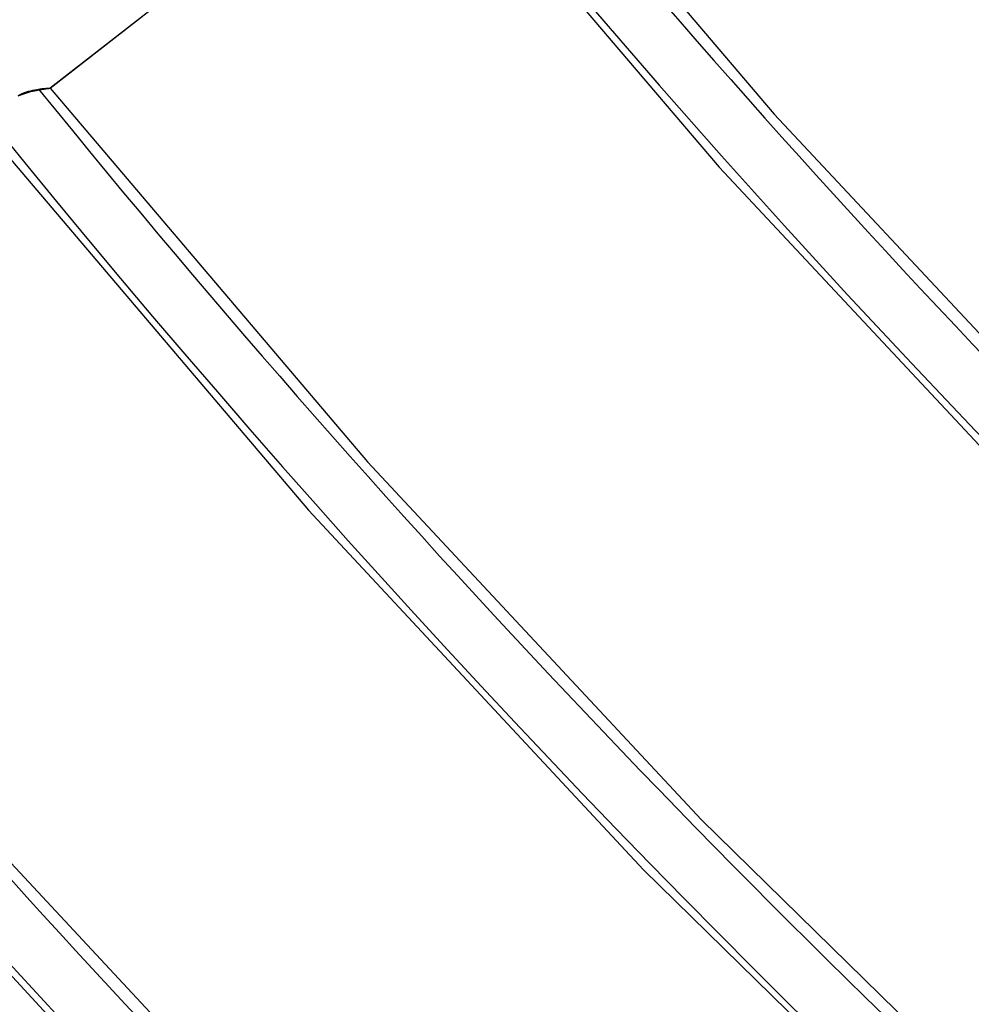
# Model space of a CAD drawing. Header units: millimetres. Extents: x -216 to 210, y -272 to 267.
# Tile 20 of 87: x -95 to -73, y -92 to -69. Entities that reach past the tile are written whole.
import ezdxf

# ---------------------------------------------------------------- set-up
doc = ezdxf.new("R2010")
doc.units = ezdxf.units.MM
doc.layers.add('MAIN-1', color=7, linetype='Continuous')

msp = doc.modelspace()

# ---------------------------------------------------------------- linework, layer by layer
at = {"layer": 'MAIN-1'}
for p, q in [((-84.328, -63.047), (-77.162, -71.465)), ((-85.656, -64.252), (-94.132, -70.865)), ((-85.653, -64.252), (-94.127, -70.863)), ((-85.655, -64.252), (-78.451, -72.709)), ((-94.881, -71.033), (-94.832, -71.007)), ((-94.826, -71.027), (-94.875, -71.048)), ((-94.832, -71.007), (-94.782, -70.984)), ((-94.777, -71.007), (-94.826, -71.027)), ((-94.782, -70.984), (-94.732, -70.964)), ((-94.728, -70.99), (-94.777, -71.007)), ((-94.732, -70.964), (-94.682, -70.947)), ((-94.68, -70.974), (-94.728, -70.99)), ((-94.682, -70.947), (-94.633, -70.931)), ((-94.633, -70.96), (-94.68, -70.974)), ((-94.633, -70.931), (-94.584, -70.918)), ((-94.586, -70.948), (-94.633, -70.96)), ((-94.54, -70.937), (-94.586, -70.948)), ((-94.584, -70.918), (-94.535, -70.906)), ((-94.496, -70.927), (-94.54, -70.937)), ((-94.535, -70.906), (-94.488, -70.896)), ((-94.453, -70.918), (-94.496, -70.927)), ((-94.488, -70.896), (-94.442, -70.888)), ((-94.412, -70.91), (-94.453, -70.918)), ((-94.442, -70.888), (-94.399, -70.881)), ((-94.372, -70.903), (-94.412, -70.91)), ((-94.399, -70.881), (-94.37, -70.877)), ((-94.335, -70.897), (-94.372, -70.903)), ((-94.37, -70.877), (-94.342, -70.873)), ((-94.342, -70.873), (-94.315, -70.87)), ((-94.3, -70.892), (-94.335, -70.897)), ((-94.315, -70.87), (-94.29, -70.868)), ((-94.268, -70.887), (-94.3, -70.892)), ((-94.29, -70.868), (-94.266, -70.866)), ((-94.238, -70.882), (-94.268, -70.887)), ((-94.266, -70.866), (-94.244, -70.864)), ((-94.244, -70.864), (-94.223, -70.862)), ((-94.212, -70.878), (-94.238, -70.882)), ((-94.223, -70.862), (-94.204, -70.861)), ((-94.189, -70.875), (-94.212, -70.878)), ((-94.204, -70.861), (-94.187, -70.86)), ((-94.169, -70.872), (-94.189, -70.875)), ((-94.187, -70.86), (-94.172, -70.86)), ((-94.172, -70.86), (-94.159, -70.86)), ((-94.153, -70.869), (-94.169, -70.872)), ((-94.159, -70.86), (-94.148, -70.86)), ((-94.14, -70.867), (-94.153, -70.869)), ((-94.148, -70.86), (-94.139, -70.86)), ((-94.132, -70.865), (-94.14, -70.867)), ((-94.139, -70.86), (-94.133, -70.86)), ((-94.133, -70.86), (-94.128, -70.861)), ((-94.131, -70.864), (-94.132, -70.865)), ((-94.129, -70.864), (-94.131, -70.864)), ((-94.128, -70.863), (-94.129, -70.864)), ((-94.129, -70.864), (-94.129, -70.864)), ((-94.128, -70.861), (-94.126, -70.862)), ((-94.127, -70.863), (-94.128, -70.863)), ((-94.126, -70.863), (-94.127, -70.863)), ((-94.127, -70.863), (-94.127, -70.863)), ((-94.127, -70.863), (-94.127, -70.863)), ((-94.126, -70.862), (-94.126, -70.862)), ((-94.126, -70.862), (-94.126, -70.862)), ((-94.126, -70.862), (-94.126, -70.862)), ((-94.126, -70.862), (-94.126, -70.863)), ((-94.126, -70.862), (-86.69, -79.611)), ((-77.162, -71.465), (-69.618, -79.535)), ((-95.538, -71.963), (-88.076, -80.747)), ((-78.451, -72.709), (-70.868, -80.817)), ((-86.69, -79.611), (-78.866, -88.002)), ((-88.076, -80.747), (-80.224, -89.173)), ((-96.12, -87.868), (-87.812, -96.778)), ((-78.866, -88.002), (-70.691, -95.997)), ((-97.989, -88.458), (-90.085, -97.008)), ((-80.224, -89.173), (-72.021, -97.204))]:
    msp.add_line(p, q, dxfattribs=at)
for centre, major_axis, ratio, start_param, end_param in [((-43, -37.239), (-117.838, 136.067), 0.75, 0, 2.284521), ((-43, -37.239), (117.183, -135.311), 0.75, -3.141592, -0.857072), ((0, 0), (-123.075, 142.115), 0.75, 0.713724, 3.855317), ((-0.5, -0.433), (123.73, -142.871), 0.75, -2.427868, -0.309845), ((-5, -4.33), (-117.838, 136.067), 0.75, 0.713724, 2.284521), ((-221.941, 29.127), (-186.152, -1.771), 0.639927, 1.891266, 2.438799), ((-221.934, 28.358), (-186.152, -1.771), 0.639927, 1.891266, 2.438799), ((21.329, 18.471), (107.457, -124.08), 0.75, -1.609749, -1.167313), ((21.329, 18.471), (-108.629, 125.434), 0.75, 1.531491, 3.037551), ((21.329, 18.471), (116.597, -134.635), 0.75, -1.612315, -1.180832), ((21.329, 18.471), (-117.769, 135.988), 0.75, 1.528261, 3.04078), ((-4.5, -3.897), (-117.183, 135.311), 0.75, 1.422862, 1.828978), ((16.929, 14.661), (122.456, -141.4), 0.75, -1.614741, -1.186373), ((16.929, 14.661), (-123.628, 142.753), 0.75, 1.526873, 3.042168), ((12.529, 10.85), (128.315, -148.166), 0.75, -1.616, -1.245363), ((12.529, 10.85), (-129.487, 149.519), 0.75, 1.524823, 3.044218), ((8.129, 7.04), (128.315, -148.166), 0.75, -1.617121, -1.300962), ((8.129, 7.04), (-129.487, 149.519), 0.75, 1.524823, 3.044218), ((8.832, 14.096), (-228.036, -2.17), 0.639927, 0.716467, 1.344786), ((8.839, 13.327), (228.036, 2.17), 0.639927, -2.425126, -1.796807), ((3.729, 3.229), (128.315, -148.166), 0.75, -1.617121, -0.097023), ((3.729, 3.229), (-129.487, 149.519), 0.75, 1.524823, 3.044218)]:
    msp.add_ellipse(centre, major_axis=major_axis, ratio=ratio, start_param=start_param, end_param=end_param, dxfattribs=at)

doc.saveas('drawing.dxf')
